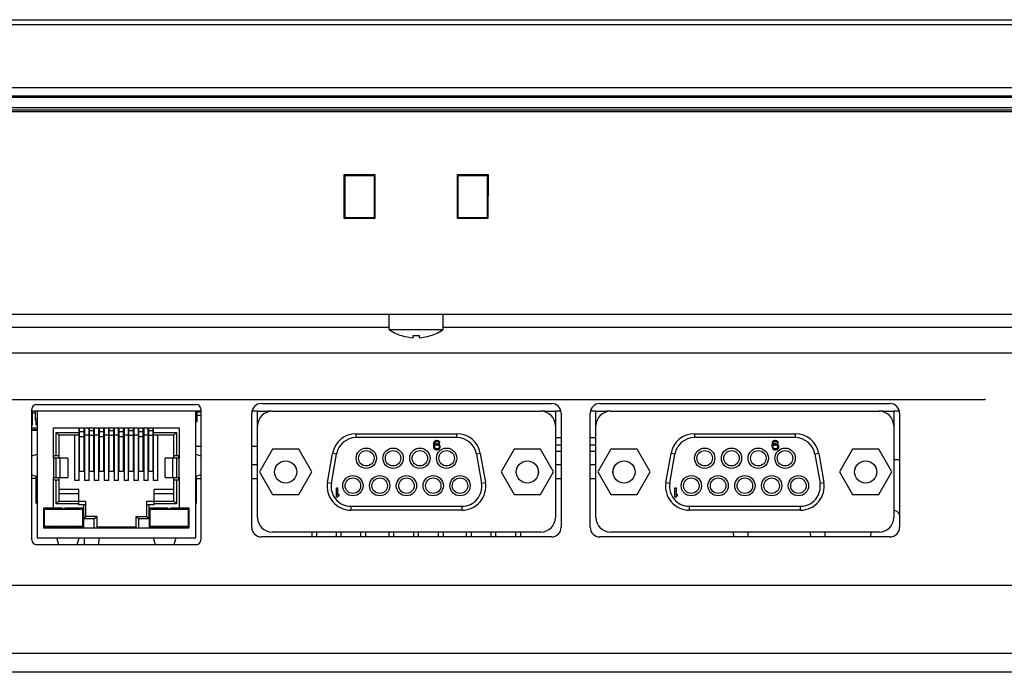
# Model space of a CAD drawing. Header units: millimetres. Extents: x 0 to 1189, y 0 to 841.
# Tile 4 of 28: x 321 to 423, y 163 to 231. Entities that reach past the tile are written whole.
import ezdxf

# ---------------------------------------------------------------- set-up
doc = ezdxf.new("R2010")
doc.units = ezdxf.units.MM
doc.header["$LTSCALE"] = 65.395
for name, color, linetype in [('BASE_PCB_V00-TOPRC-SHAPE', 7, 'CONTINUOUS'), ('D_SUB_09P-SHAPE', 7, 'CONTINUOUS'), ('FRONT_CASE-RC12_-SHAPE', 7, 'CONTINUOUS'), ('GASKET-TOPRC12W_REV01_REA-SHAPE', 7, 'CONTINUOUS'), ('GASKET-TOPRC12W_REV02_-SHAPE', 7, 'CONTINUOUS'), ('ISO7045-M3X5-4_8-SHAPE', 7, 'CONTINUOUS'), ('LED-L-319EGW-CA-SHAPE', 7, 'CONTINUOUS'), ('NONE_1-SHAPE', 7, 'CONTINUOUS'), ('PINHEAD-SK2542-SR-NA-SHAPE', 7, 'CONTINUOUS'), ('REAR_CASE-RC12-SHAPE', 7, 'CONTINUOUS'), ('REAR_COVER_RC1200WD-SHAPE', 7, 'CONTINUOUS'), ('SD_SOCKET-1939115-SHAPE', 7, 'CONTINUOUS'), ('TF31-60S-0_5SH_PRT_PRT_PR-SHAPE', 7, 'CONTINUOUS'), ('XRJM-S-01-8-8-X-SHAPE', 7, 'CONTINUOUS')]:
    doc.layers.add(name, color=color, linetype=linetype)

msp = doc.modelspace()

# ---------------------------------------------------------------- linework, layer by layer
at = {"layer": 'BASE_PCB_V00-TOPRC-SHAPE', "color": 7, "linetype": 'Continuous'}
for p, q in [((420.762514, 191.476747), (420.662514, 191.476747)), ((322.662514, 190.276747), (322.112514, 190.276747)), ((339.612514, 190.276747), (339.062514, 190.276747)), ((345.462514, 190.276747), (344.883749, 190.276747)), ((346.962514, 190.276747), (346.567514, 190.276747)), ((375.157514, 190.276747), (374.762514, 190.276747)), ((376.84128, 190.276747), (376.262514, 190.276747)), ((380.462514, 190.276747), (379.883749, 190.276747)), ((381.962514, 190.276747), (381.567514, 190.276747)), ((410.157514, 190.276747), (409.762514, 190.276747)), ((411.84128, 190.276747), (411.262514, 190.276747))]:
    msp.add_line(p, q, dxfattribs=at)
at = {"layer": 'BASE_PCB_V00-TOPRC-SHAPE', "color": 7, "linetype": 'Continuous', "const_width": 0.1189}
msp.add_lwpolyline([(420.712514, 191.476747), (292.862514, 191.476747)], dxfattribs=at)
at = {"layer": 'D_SUB_09P-SHAPE', "color": 7, "linetype": 'Continuous'}
for p, q in [((345.462514, 190.276747), (346.567514, 190.276747)), ((345.462514, 179.276747), (345.462514, 190.276747)), ((346.567514, 190.223804), (346.567514, 190.276747)), ((346.667514, 190.245997), (346.667514, 190.276747)), ((346.962514, 190.276747), (374.762514, 190.276747)), ((375.057514, 190.24598), (375.057514, 190.276747)), ((375.157514, 190.276747), (376.262514, 190.276747)), ((375.157514, 190.276747), (375.157514, 190.223804)), ((376.262514, 190.276747), (376.262514, 179.276747)), ((380.462514, 190.276747), (381.567514, 190.276747)), ((380.462514, 179.276747), (380.462514, 190.276747)), ((381.567514, 190.223804), (381.567514, 190.276747)), ((381.667514, 190.245997), (381.667514, 190.276747)), ((381.962514, 190.276747), (409.762514, 190.276747)), ((410.057514, 190.24598), (410.057514, 190.276747)), ((410.157514, 190.276747), (411.262514, 190.276747)), ((410.157514, 190.276747), (410.157514, 190.223804)), ((411.262514, 190.276747), (411.262514, 179.276747)), ((355.641495, 187.946747), (366.083533, 187.946747)), ((355.641495, 187.946747), (355.641495, 187.546747)), ((366.083533, 187.546747), (355.641495, 187.546747)), ((366.083533, 187.546747), (366.083533, 187.946747)), ((390.641495, 187.946747), (401.083533, 187.946747)), ((390.641495, 187.946747), (390.641495, 187.546747)), ((401.083533, 187.546747), (390.641495, 187.546747)), ((401.083533, 187.546747), (401.083533, 187.946747)), ((363.669806, 186.983981), (363.650014, 186.842492)), ((363.650014, 186.842492), (363.650014, 186.701002)), ((363.650014, 186.701002), (363.669806, 186.559513)), ((363.709389, 187.085045), (363.669806, 186.983981)), ((363.669806, 186.559513), (363.709389, 186.458449)), ((363.768764, 187.165896), (363.709389, 187.085045)), ((363.709389, 186.458449), (363.768764, 186.377598)), ((363.748973, 186.842492), (363.768764, 186.963768)), ((363.867723, 186.882917), (363.748973, 186.802066)), ((363.748973, 186.802066), (363.748973, 186.842492)), ((363.867723, 187.226534), (363.768764, 187.165896)), ((363.768764, 186.963768), (363.788556, 187.024407)), ((363.768764, 186.620151), (363.788556, 186.68079)), ((363.768764, 186.579726), (363.768764, 186.620151)), ((363.788556, 186.519088), (363.768764, 186.579726)), ((363.768764, 186.377598), (363.867723, 186.31696)), ((363.788556, 187.024407), (363.828139, 187.085045)), ((363.788556, 186.68079), (363.828139, 186.741428)), ((363.828139, 186.458449), (363.788556, 186.519088)), ((363.828139, 187.085045), (363.887514, 187.125471)), ((363.828139, 186.741428), (363.887514, 186.781854)), ((363.887514, 186.418024), (363.828139, 186.458449)), ((363.966681, 187.246747), (363.867723, 187.226534)), ((363.966681, 186.90313), (363.867723, 186.882917)), ((363.887514, 187.125471), (363.946889, 187.145683)), ((363.887514, 186.781854), (363.946889, 186.802066)), ((363.946889, 186.397811), (363.887514, 186.418024)), ((363.946889, 187.145683), (364.065639, 187.145683)), ((363.946889, 186.802066), (364.085431, 186.802066)), ((364.085431, 186.397811), (363.946889, 186.397811)), ((364.045848, 187.246747), (363.966681, 187.246747)), ((364.065639, 186.90313), (363.966681, 186.90313)), ((364.144806, 187.226534), (364.045848, 187.246747)), ((364.065639, 187.145683), (364.125014, 187.125471)), ((364.164598, 186.882917), (364.065639, 186.90313)), ((364.085431, 186.802066), (364.144806, 186.781854)), ((364.144806, 186.418024), (364.085431, 186.397811)), ((364.125014, 187.125471), (364.184389, 187.085045)), ((364.243764, 187.165896), (364.144806, 187.226534)), ((364.144806, 186.781854), (364.204181, 186.741428)), ((364.204181, 186.458449), (364.144806, 186.418024)), ((364.263556, 186.822279), (364.164598, 186.882917)), ((364.164598, 186.31696), (364.263556, 186.377598)), ((364.184389, 187.085045), (364.223973, 187.024407)), ((364.204181, 186.741428), (364.243764, 186.68079)), ((364.243764, 186.519088), (364.204181, 186.458449)), ((364.223973, 187.024407), (364.322931, 187.024407)), ((364.303139, 187.085045), (364.243764, 187.165896)), ((364.243764, 186.68079), (364.263556, 186.620151)), ((364.263556, 186.579726), (364.243764, 186.519088)), ((364.322931, 186.741428), (364.263556, 186.822279)), ((364.263556, 186.620151), (364.263556, 186.579726)), ((364.263556, 186.377598), (364.322931, 186.458449)), ((364.322931, 187.024407), (364.303139, 187.085045)), ((364.362514, 186.640364), (364.322931, 186.741428)), ((364.322931, 186.458449), (364.362514, 186.559513)), ((364.362514, 186.559513), (364.362514, 186.640364)), ((398.669806, 186.983981), (398.650014, 186.842492)), ((398.650014, 186.842492), (398.650014, 186.701002)), ((398.650014, 186.701002), (398.669806, 186.559513)), ((398.709389, 187.085045), (398.669806, 186.983981)), ((398.669806, 186.559513), (398.709389, 186.458449)), ((398.768764, 187.165896), (398.709389, 187.085045)), ((398.709389, 186.458449), (398.768764, 186.377598)), ((398.748973, 186.842492), (398.768764, 186.963768)), ((398.867723, 186.882917), (398.748973, 186.802066)), ((398.748973, 186.802066), (398.748973, 186.842492)), ((398.867723, 187.226534), (398.768764, 187.165896)), ((398.768764, 186.963768), (398.788556, 187.024407)), ((398.768764, 186.620151), (398.788556, 186.68079)), ((398.768764, 186.579726), (398.768764, 186.620151)), ((398.788556, 186.519088), (398.768764, 186.579726)), ((398.768764, 186.377598), (398.867723, 186.31696)), ((398.788556, 187.024407), (398.828139, 187.085045)), ((398.788556, 186.68079), (398.828139, 186.741428)), ((398.828139, 186.458449), (398.788556, 186.519088)), ((398.828139, 187.085045), (398.887514, 187.125471)), ((398.828139, 186.741428), (398.887514, 186.781854)), ((398.887514, 186.418024), (398.828139, 186.458449)), ((398.966681, 187.246747), (398.867723, 187.226534)), ((398.966681, 186.90313), (398.867723, 186.882917)), ((398.887514, 187.125471), (398.946889, 187.145683)), ((398.887514, 186.781854), (398.946889, 186.802066)), ((398.946889, 186.397811), (398.887514, 186.418024)), ((398.946889, 187.145683), (399.065639, 187.145683)), ((398.946889, 186.802066), (399.085431, 186.802066)), ((399.085431, 186.397811), (398.946889, 186.397811)), ((399.045848, 187.246747), (398.966681, 187.246747)), ((399.065639, 186.90313), (398.966681, 186.90313)), ((399.144806, 187.226534), (399.045848, 187.246747)), ((399.065639, 187.145683), (399.125014, 187.125471)), ((399.164598, 186.882917), (399.065639, 186.90313)), ((399.085431, 186.802066), (399.144806, 186.781854)), ((399.144806, 186.418024), (399.085431, 186.397811)), ((399.125014, 187.125471), (399.184389, 187.085045)), ((399.243764, 187.165896), (399.144806, 187.226534)), ((399.144806, 186.781854), (399.204181, 186.741428)), ((399.204181, 186.458449), (399.144806, 186.418024)), ((399.263556, 186.822279), (399.164598, 186.882917)), ((399.164598, 186.31696), (399.263556, 186.377598)), ((399.184389, 187.085045), (399.223973, 187.024407)), ((399.204181, 186.741428), (399.243764, 186.68079)), ((399.243764, 186.519088), (399.204181, 186.458449)), ((399.223973, 187.024407), (399.322931, 187.024407)), ((399.303139, 187.085045), (399.243764, 187.165896)), ((399.243764, 186.68079), (399.263556, 186.620151)), ((399.263556, 186.579726), (399.243764, 186.519088)), ((399.322931, 186.741428), (399.263556, 186.822279)), ((399.263556, 186.620151), (399.263556, 186.579726)), ((399.263556, 186.377598), (399.322931, 186.458449)), ((399.322931, 187.024407), (399.303139, 187.085045)), ((399.362514, 186.640364), (399.322931, 186.741428)), ((399.322931, 186.458449), (399.362514, 186.559513)), ((399.362514, 186.559513), (399.362514, 186.640364)), ((347.013628, 186.341747), (345.659742, 183.996747)), ((349.721401, 186.341747), (347.013628, 186.341747)), ((351.075287, 183.996747), (349.721401, 186.341747)), ((352.699735, 182.922185), (353.228716, 185.922185)), ((353.093658, 182.852726), (353.622639, 185.852726)), ((353.622639, 185.852726), (353.228716, 185.922185)), ((363.867723, 186.31696), (363.966681, 186.296747)), ((363.966681, 186.296747), (364.065639, 186.296747)), ((364.065639, 186.296747), (364.164598, 186.31696)), ((368.496312, 185.922185), (368.102389, 185.852726)), ((368.102389, 185.852726), (368.63137, 182.852726)), ((368.496312, 185.922185), (369.025293, 182.922185)), ((372.003628, 186.341747), (370.649742, 183.996747)), ((374.711401, 186.341747), (372.003628, 186.341747)), ((376.065287, 183.996747), (374.711401, 186.341747)), ((382.013628, 186.341747), (380.659742, 183.996747)), ((384.721401, 186.341747), (382.013628, 186.341747)), ((386.075287, 183.996747), (384.721401, 186.341747)), ((387.699735, 182.922185), (388.228716, 185.922185)), ((388.093658, 182.852726), (388.622639, 185.852726)), ((388.622639, 185.852726), (388.228716, 185.922185)), ((398.867723, 186.31696), (398.966681, 186.296747)), ((398.966681, 186.296747), (399.065639, 186.296747)), ((399.065639, 186.296747), (399.164598, 186.31696)), ((403.496312, 185.922185), (403.102389, 185.852726)), ((403.102389, 185.852726), (403.63137, 182.852726)), ((403.496312, 185.922185), (404.025293, 182.922185)), ((407.003628, 186.341747), (405.649742, 183.996747)), ((409.711401, 186.341747), (407.003628, 186.341747)), ((411.065287, 183.996747), (409.711401, 186.341747)), ((345.659742, 183.996747), (347.013628, 181.651747)), ((349.721401, 181.651747), (351.075287, 183.996747)), ((370.649742, 183.996747), (372.003628, 181.651747)), ((374.711401, 181.651747), (376.065287, 183.996747)), ((380.659742, 183.996747), (382.013628, 181.651747)), ((384.721401, 181.651747), (386.075287, 183.996747)), ((405.649742, 183.996747), (407.003628, 181.651747)), ((409.711401, 181.651747), (411.065287, 183.996747)), ((352.699735, 182.922185), (353.093658, 182.852726)), ((353.625014, 182.346747), (353.743764, 182.346747)), ((353.625014, 181.396747), (353.625014, 182.346747)), ((353.743764, 182.346747), (353.743764, 181.558449)), ((368.63137, 182.852726), (369.025293, 182.922185)), ((387.699735, 182.922185), (388.093658, 182.852726)), ((388.625014, 182.346747), (388.743764, 182.346747)), ((388.625014, 181.396747), (388.625014, 182.346747)), ((388.743764, 182.346747), (388.743764, 181.558449)), ((403.63137, 182.852726), (404.025293, 182.922185)), ((347.013628, 181.651747), (349.721401, 181.651747)), ((353.743764, 181.396747), (353.625014, 181.396747)), ((353.862514, 181.699939), (353.743764, 181.558449)), ((353.743764, 181.396747), (353.862514, 181.538236)), ((353.862514, 181.699939), (353.862514, 181.538236)), ((372.003628, 181.651747), (374.711401, 181.651747)), ((382.013628, 181.651747), (384.721401, 181.651747)), ((388.743764, 181.396747), (388.625014, 181.396747)), ((388.862514, 181.699939), (388.743764, 181.558449)), ((388.743764, 181.396747), (388.862514, 181.538236)), ((388.862514, 181.699939), (388.862514, 181.538236)), ((407.003628, 181.651747), (409.711401, 181.651747)), ((355.112514, 180.446747), (366.612514, 180.446747)), ((355.112514, 180.446747), (355.112514, 180.046747)), ((366.612514, 180.046747), (366.612514, 180.446747)), ((390.112514, 180.446747), (401.612514, 180.446747)), ((390.112514, 180.446747), (390.112514, 180.046747)), ((401.612514, 180.046747), (401.612514, 180.446747)), ((366.612514, 180.046747), (355.112514, 180.046747)), ((401.612514, 180.046747), (390.112514, 180.046747)), ((374.762514, 177.776747), (346.962514, 177.776747)), ((409.762514, 177.776747), (381.962514, 177.776747))]:
    msp.add_line(p, q, dxfattribs=at)
for centre, radius in [((356.707514, 185.416747), 1.049971), ((359.477514, 185.416747), 1.049971), ((362.247514, 185.416747), 1.049971), ((365.017514, 185.416747), 1.049971), ((391.707514, 185.416747), 1.049971), ((394.477514, 185.416747), 1.049971), ((397.247514, 185.416747), 1.049971), ((400.017514, 185.416747), 1.049971), ((356.707514, 185.416747), 0.799988), ((359.477514, 185.416747), 0.799988), ((362.247514, 185.416747), 0.799988), ((365.017514, 185.416747), 0.799988), ((391.707514, 185.416747), 0.799988), ((394.477514, 185.416747), 0.799988), ((397.247514, 185.416747), 0.799988), ((400.017514, 185.416747), 0.799988), ((348.367514, 183.996747), 1.15), ((348.367514, 183.996747), 1.143), ((373.357514, 183.996747), 1.15), ((373.357514, 183.996747), 1.143), ((383.367514, 183.996747), 1.15), ((383.367514, 183.996747), 1.143), ((408.357514, 183.996747), 1.15), ((408.357514, 183.996747), 1.143), ((355.322514, 182.576747), 1.049971), ((355.322514, 182.576747), 0.799988), ((358.092514, 182.576747), 1.049971), ((358.092514, 182.576747), 0.799988), ((360.862514, 182.576747), 1.049971), ((360.862514, 182.576747), 0.799988), ((363.632514, 182.576747), 1.049971), ((363.632514, 182.576747), 0.799988), ((366.402514, 182.576747), 1.049971), ((366.402514, 182.576747), 0.799988), ((390.322514, 182.576747), 1.049971), ((390.322514, 182.576747), 0.799988), ((393.092514, 182.576747), 1.049971), ((393.092514, 182.576747), 0.799988), ((395.862514, 182.576747), 1.049971), ((395.862514, 182.576747), 0.799988), ((398.632514, 182.576747), 1.049971), ((398.632514, 182.576747), 0.799988), ((401.402514, 182.576747), 1.049971), ((401.402514, 182.576747), 0.799988)]:
    msp.add_circle(centre, radius, dxfattribs=at)
for centre, radius, start, end in [((346.962514, 188.776747), 1.5, 90, 180), ((374.762514, 188.776747), 1.5, 0, 90), ((381.962514, 188.776747), 1.5, 90, 180), ((409.762514, 188.776747), 1.5, 0, 90), ((355.641495, 185.496747), 2.45, 90, 170), ((355.641495, 185.496747), 2.05, 90, 170), ((366.083533, 185.496747), 2.45, 10, 90), ((366.083533, 185.496747), 2.05, 10, 90), ((390.641495, 185.496747), 2.45, 90, 170), ((390.641495, 185.496747), 2.05, 90, 170), ((401.083533, 185.496747), 2.45, 10, 90), ((401.083533, 185.496747), 2.05, 10, 90), ((355.112514, 182.496747), 2.45, 170, 270), ((355.112514, 182.496747), 2.05, 170, 270), ((366.612514, 182.496747), 2.45, 270, 10), ((366.612514, 182.496747), 2.05, 270, 10), ((390.112514, 182.496747), 2.45, 170, 270), ((390.112514, 182.496747), 2.05, 170, 270), ((401.612514, 182.496747), 2.45, 270, 10), ((401.612514, 182.496747), 2.05, 270, 10), ((346.962514, 179.276747), 1.5, 180, 270), ((374.762514, 179.276747), 1.5, 270, 0), ((381.962514, 179.276747), 1.5, 180, 270), ((409.762514, 179.276747), 1.5, 270, 0)]:
    msp.add_arc(centre, radius, start, end, dxfattribs=at)
at = {"layer": 'FRONT_CASE-RC12_-SHAPE', "color": 7, "linetype": 'Continuous'}
for p, q in [((200.40696, 230.776747), (523.318069, 230.776747)), ((204.886464, 230.277052), (518.838565, 230.277052)), ((199.662514, 223.776747), (524.062514, 223.776747)), ((354.429241, 214.76002), (357.595787, 214.76002)), ((354.429241, 214.76002), (354.51904, 214.670222)), ((354.434803, 210.199036), (354.429241, 214.76002)), ((354.51797, 210.282203), (354.51904, 214.670222)), ((354.51904, 214.670222), (357.505989, 214.670222)), ((357.595787, 214.76002), (357.505989, 214.670222)), ((357.505989, 214.670222), (357.507059, 210.282203)), ((357.595787, 214.76002), (357.590225, 210.199036)), ((366.129241, 214.76002), (369.295787, 214.76002)), ((366.129241, 214.76002), (366.21904, 214.670222)), ((366.134803, 210.199036), (366.129241, 214.76002)), ((366.21797, 210.282203), (366.21904, 214.670222)), ((366.21904, 214.670222), (369.205989, 214.670222)), ((369.295787, 214.76002), (369.205989, 214.670222)), ((369.205989, 214.670222), (369.207059, 210.282203)), ((369.295787, 214.76002), (369.290225, 210.199036)), ((354.434803, 210.199036), (354.51797, 210.282203)), ((357.590225, 210.199036), (354.434803, 210.199036)), ((357.507059, 210.282203), (354.51797, 210.282203)), ((357.590225, 210.199036), (357.507059, 210.282203)), ((366.134803, 210.199036), (366.21797, 210.282203)), ((369.290225, 210.199036), (366.134803, 210.199036)), ((369.207059, 210.282203), (366.21797, 210.282203)), ((369.290225, 210.199036), (369.207059, 210.282203)), ((515.377749, 200.276747), (208.34728, 200.276747))]:
    msp.add_line(p, q, dxfattribs=at)
at = {"layer": 'GASKET-TOPRC12W_REV01_REA-SHAPE', "color": 7, "linetype": 'Continuous'}
for p, q in [((519.962514, 222.876747), (207.35825, 222.876747)), ((517.668942, 222.745151), (209.458831, 222.745151)), ((517.182383, 221.408343), (206.542645, 221.408343)), ((206.731091, 221.27692), (516.993884, 221.27692))]:
    msp.add_line(p, q, dxfattribs=at)
at = {"layer": 'GASKET-TOPRC12W_REV02_-SHAPE', "color": 7, "linetype": 'Continuous'}
msp.add_line((513.861753, 221.659316), (201.863275, 221.659316), dxfattribs=at)
at = {"layer": 'ISO7045-M3X5-4_8-SHAPE', "color": 7, "linetype": 'Continuous'}
for p, q in [((359.062514, 198.725276), (359.062514, 200.276747)), ((364.662514, 198.725276), (364.662514, 200.276747)), ((359.062514, 198.725276), (364.662514, 198.725276)), ((360.362514, 198.098043), (360.362514, 198.107487)), ((361.562514, 197.885772), (361.562514, 198.107487)), ((362.162514, 198.107487), (362.162514, 197.885772)), ((363.362514, 198.107487), (363.362514, 198.098043))]:
    msp.add_line(p, q, dxfattribs=at)
for radius, start, end in [(5, 235.94420226, 252.54239688), (5, 287.45760312, 304.05579774), (4.990992, 252.5098725, 266.55397131), (4.769696, 266.39388186, 273.60611814), (4.990992, 273.44602869, 287.4901275)]:
    msp.add_arc((361.862514, 202.867739), radius, start, end, dxfattribs=at)
at = {"layer": 'LED-L-319EGW-CA-SHAPE', "color": 7, "linetype": 'Continuous'}
for p, q in [((351.072514, 177.776747), (351.072514, 177.276747)), ((351.572514, 177.776747), (351.572514, 177.276747)), ((353.612514, 177.276747), (353.612514, 177.776747)), ((354.112514, 177.276747), (354.112514, 177.776747)), ((356.152514, 177.276747), (356.152514, 177.776747)), ((356.652514, 177.276747), (356.652514, 177.776747)), ((359.072514, 177.276747), (359.072514, 177.776747)), ((359.572514, 177.276747), (359.572514, 177.776747)), ((361.612514, 177.276747), (361.612514, 177.776747)), ((362.112514, 177.276747), (362.112514, 177.776747)), ((364.152514, 177.776747), (364.152514, 177.276747)), ((364.652514, 177.776747), (364.652514, 177.276747)), ((367.072514, 177.276747), (367.072514, 177.776747)), ((367.572514, 177.276747), (367.572514, 177.776747)), ((369.612514, 177.276747), (369.612514, 177.776747)), ((370.112514, 177.276747), (370.112514, 177.776747)), ((372.152514, 177.776747), (372.152514, 177.276747)), ((372.652514, 177.776747), (372.652514, 177.276747))]:
    msp.add_line(p, q, dxfattribs=at)
at = {"layer": 'NONE_1-SHAPE', "color": 7, "linetype": 'Continuous'}
for p, q in [((339.612514, 190.176747), (339.212514, 190.176747)), ((339.212514, 189.876747), (339.612514, 189.876747))]:
    msp.add_line(p, q, dxfattribs=at)
at = {"layer": 'PINHEAD-SK2542-SR-NA-SHAPE', "color": 7, "linetype": 'Continuous'}
msp.add_line((411.262514, 185.276747), (411.862514, 185.276747), dxfattribs=at)
at = {"layer": 'REAR_CASE-RC12-SHAPE', "color": 7, "linetype": 'Continuous'}
for p, q in [((359.062514, 198.943414), (230.069933, 198.943414)), ((493.655096, 198.943414), (364.662514, 198.943414)), ((489.883859, 196.276747), (233.841169, 196.276747)), ((322.112514, 176.976747), (322.112514, 190.476747)), ((322.612514, 190.976747), (339.112514, 190.976747)), ((339.612514, 190.476747), (339.612514, 176.976747)), ((345.862514, 191.076747), (375.862514, 191.076747)), ((380.862514, 191.076747), (410.862514, 191.076747)), ((344.862514, 178.276747), (344.862514, 190.076747)), ((376.862514, 190.076747), (376.862514, 178.276747)), ((379.862514, 178.276747), (379.862514, 190.076747)), ((411.862514, 190.076747), (411.862514, 178.276747)), ((375.862514, 177.276747), (345.862514, 177.276747)), ((410.862514, 177.276747), (380.862514, 177.276747)), ((339.112514, 176.476747), (322.612514, 176.476747))]:
    msp.add_line(p, q, dxfattribs=at)
for centre, radius, start, end in [((322.612514, 190.476747), 0.5, 90, 180), ((339.112514, 190.476747), 0.5, 0, 90), ((345.862514, 190.076747), 1, 90, 180), ((375.862514, 190.076747), 1, 0, 90), ((380.862514, 190.076747), 1, 90, 180), ((410.862514, 190.076747), 1, 0, 90), ((345.862514, 178.276747), 1, 180, 270), ((375.862514, 178.276747), 1, 270, 0), ((380.862514, 178.276747), 1, 180, 270), ((410.862514, 178.276747), 1, 270, 0), ((322.612514, 176.976747), 0.5, 180, 270), ((339.112514, 176.976747), 0.5, 270, 0)]:
    msp.add_arc(centre, radius, start, end, dxfattribs=at)
at = {"layer": 'REAR_COVER_RC1200WD-SHAPE', "color": 7, "linetype": 'Continuous'}
for p, q in [((339.062514, 186.676747), (339.612514, 186.676747)), ((344.862514, 186.676747), (345.462514, 186.676747)), ((376.862514, 186.776747), (376.262514, 186.776747)), ((380.462514, 186.776747), (379.862514, 186.776747)), ((376.262514, 186.146014), (376.862514, 186.146014)), ((379.862514, 186.146014), (380.462514, 186.146014)), ((344.862514, 184.776747), (345.462514, 184.776747)), ((376.262514, 184.776747), (376.862514, 184.776747)), ((379.862514, 184.776747), (380.462514, 184.776747)), ((322.562514, 183.329096), (322.112514, 183.329096)), ((339.162514, 183.329096), (339.612514, 183.329096)), ((344.862514, 183.329096), (345.462514, 183.329096)), ((376.262514, 183.329096), (376.862514, 183.329096)), ((379.862514, 183.329096), (380.462514, 183.329096)), ((394.659106, 177.776747), (394.676567, 177.276747)), ((396.158193, 177.776747), (396.175653, 177.276747)), ((402.676567, 177.276747), (402.659106, 177.776747)), ((404.175653, 177.276747), (404.158193, 177.776747)), ((408.899736, 177.276747), (408.917197, 177.776747)), ((327.545234, 177.158144), (327.521439, 176.476747)), ((329.04497, 177.176747), (329.020525, 176.476747)), ((256.904213, 172.276747), (466.820816, 172.276747)), ((436.862514, 165.206948), (286.862514, 165.206948)), ((436.862514, 163.276747), (286.862514, 163.276747))]:
    msp.add_line(p, q, dxfattribs=at)
msp.add_arc((411.031826, 179.076747), 1, 33.55422463, 76.59577541, dxfattribs=at)
at = {"layer": 'SD_SOCKET-1939115-SHAPE', "color": 7, "linetype": 'Continuous'}
for p, q in [((376.862514, 187.526747), (376.262514, 187.526747)), ((380.462514, 187.526747), (379.862514, 187.526747))]:
    msp.add_line(p, q, dxfattribs=at)
at = {"layer": 'TF31-60S-0_5SH_PRT_PRT_PR-SHAPE', "color": 7, "linetype": 'Continuous'}
for p, q in [((322.112514, 190.166747), (322.172514, 190.166747)), ((322.112514, 189.966747), (322.172514, 189.966747)), ((322.172514, 189.856747), (322.112514, 189.856747)), ((322.112514, 189.806747), (322.172514, 189.806747)), ((322.172514, 189.606747), (322.112514, 189.606747)), ((322.112514, 189.506747), (322.172514, 189.506747)), ((322.172514, 188.886747), (322.172514, 190.276747)), ((322.512514, 190.076747), (322.172514, 190.076747)), ((322.112514, 188.886747), (322.172514, 188.886747)), ((322.112514, 188.576747), (322.662514, 188.576747)), ((322.552514, 188.886747), (322.552514, 189.220475)), ((322.552514, 188.886747), (322.662514, 188.886747)), ((322.662514, 188.363011), (322.112514, 188.363011)), ((322.112514, 188.326747), (322.662514, 188.326747))]:
    msp.add_line(p, q, dxfattribs=at)
at = {"layer": 'XRJM-S-01-8-8-X-SHAPE', "color": 7, "linetype": 'Continuous'}
for p, q in [((322.512514, 189.321751), (322.512514, 190.276747)), ((322.512514, 189.496747), (322.662514, 189.496747)), ((339.062514, 190.276747), (322.662514, 190.276747)), ((322.662514, 190.276747), (322.662514, 177.176747)), ((339.062514, 177.176747), (339.062514, 190.276747)), ((339.212514, 189.496747), (339.062514, 189.496747)), ((339.212514, 189.321751), (339.212514, 190.276747)), ((324.362514, 188.576747), (337.362514, 188.576747)), ((324.362514, 185.426747), (324.362514, 188.576747)), ((327.012514, 183.106747), (327.012514, 188.576747)), ((327.062514, 188.476747), (327.012514, 188.476747)), ((327.062514, 184.033143), (327.062514, 188.576747)), ((327.522514, 184.033143), (327.522514, 188.576747)), ((327.572514, 188.476747), (327.522514, 188.476747)), ((327.572514, 188.576747), (327.572514, 183.106747)), ((328.032514, 183.106747), (328.032514, 188.576747)), ((328.082514, 188.476747), (328.032514, 188.476747)), ((328.082514, 184.033143), (328.082514, 188.576747)), ((328.542514, 184.033143), (328.542514, 188.576747)), ((328.592514, 188.476747), (328.542514, 188.476747)), ((328.592514, 183.106747), (328.592514, 188.576747)), ((329.052514, 183.106747), (329.052514, 188.576747)), ((329.102514, 188.476747), (329.052514, 188.476747)), ((329.102514, 184.033143), (329.102514, 188.576747)), ((329.562514, 184.033143), (329.562514, 188.576747)), ((329.612514, 188.476747), (329.562514, 188.476747)), ((329.612514, 188.576747), (329.612514, 183.106747)), ((330.072514, 183.106747), (330.072514, 188.576747)), ((330.072514, 188.476747), (330.122514, 188.476747)), ((330.122514, 184.033143), (330.122514, 188.576747)), ((330.582514, 184.033143), (330.582514, 188.576747)), ((330.582514, 188.476747), (330.632514, 188.476747)), ((330.632514, 188.576747), (330.632514, 183.106747)), ((331.092514, 183.106747), (331.092514, 188.576747)), ((331.142514, 188.476747), (331.092514, 188.476747)), ((331.142514, 184.033143), (331.142514, 188.576747)), ((331.602514, 184.033143), (331.602514, 188.576747)), ((331.652514, 188.476747), (331.602514, 188.476747)), ((331.652514, 188.576747), (331.652514, 183.106747)), ((332.112514, 183.106747), (332.112514, 188.576747)), ((332.112514, 188.476747), (332.162514, 188.476747)), ((332.162514, 184.033143), (332.162514, 188.576747)), ((332.622514, 184.033143), (332.622514, 188.576747)), ((332.622514, 188.476747), (332.672514, 188.476747)), ((332.672514, 188.576747), (332.672514, 183.106747)), ((333.132514, 183.106747), (333.132514, 188.576747)), ((333.132514, 188.476747), (333.182514, 188.476747)), ((333.182514, 184.033143), (333.182514, 188.576747)), ((333.642514, 184.033143), (333.642514, 188.576747)), ((333.642514, 188.476747), (333.692514, 188.476747)), ((333.692514, 188.576747), (333.692514, 183.106747)), ((334.152514, 183.106747), (334.152514, 188.576747)), ((334.152514, 188.476747), (334.202514, 188.476747)), ((334.202514, 184.033143), (334.202514, 188.576747)), ((334.662514, 184.033143), (334.662514, 188.576747)), ((334.662514, 188.476747), (334.712514, 188.476747)), ((334.712514, 183.106747), (334.712514, 188.576747)), ((337.362514, 188.576747), (337.362514, 185.426747)), ((324.647707, 188.066555), (327.012514, 188.066555)), ((324.907514, 187.806747), (324.647707, 188.066555)), ((324.647707, 185.706747), (324.647707, 188.066555)), ((327.062514, 187.806747), (324.907514, 187.806747)), ((324.907514, 187.806747), (324.907514, 185.426747)), ((326.562514, 183.106747), (326.562514, 187.806747)), ((327.062514, 188.218584), (327.012514, 188.218584)), ((327.522514, 188.139754), (327.062514, 188.139754)), ((327.522514, 187.641285), (327.062514, 187.641285)), ((327.572514, 188.218584), (327.522514, 188.218584)), ((328.082514, 187.806747), (327.522514, 187.806747)), ((328.082514, 188.218584), (328.032514, 188.218584)), ((328.542514, 188.254422), (328.082514, 188.254422)), ((328.542514, 187.755953), (328.082514, 187.755953)), ((328.592514, 188.218584), (328.542514, 188.218584)), ((329.102514, 187.806747), (328.542514, 187.806747)), ((329.102514, 188.218584), (329.052514, 188.218584)), ((329.562514, 188.139754), (329.102514, 188.139754)), ((329.562514, 187.641285), (329.102514, 187.641285)), ((329.612514, 188.218584), (329.562514, 188.218584)), ((330.122514, 187.806747), (329.562514, 187.806747)), ((330.072514, 188.218584), (330.122514, 188.218584)), ((330.582514, 188.254422), (330.122514, 188.254422)), ((330.582514, 187.755953), (330.122514, 187.755953)), ((330.582514, 188.218584), (330.632514, 188.218584)), ((331.142514, 187.806747), (330.582514, 187.806747)), ((331.142514, 188.218584), (331.092514, 188.218584)), ((331.602514, 188.139754), (331.142514, 188.139754)), ((331.602514, 187.641285), (331.142514, 187.641285)), ((331.652514, 188.218584), (331.602514, 188.218584)), ((332.162514, 187.806747), (331.602514, 187.806747)), ((332.112514, 188.218584), (332.162514, 188.218584)), ((332.622514, 188.254422), (332.162514, 188.254422)), ((332.622514, 187.755953), (332.162514, 187.755953)), ((332.622514, 188.218584), (332.672514, 188.218584)), ((333.182514, 187.806747), (332.622514, 187.806747)), ((333.132514, 188.218584), (333.182514, 188.218584)), ((333.642514, 188.139754), (333.182514, 188.139754)), ((333.642514, 187.641285), (333.182514, 187.641285)), ((333.642514, 188.218584), (333.692514, 188.218584)), ((334.202514, 187.806747), (333.642514, 187.806747)), ((334.152514, 188.218584), (334.202514, 188.218584)), ((334.662514, 188.254422), (334.202514, 188.254422)), ((334.662514, 187.755953), (334.202514, 187.755953)), ((334.662514, 188.218584), (334.712514, 188.218584)), ((336.817514, 187.806747), (334.662514, 187.806747)), ((334.712514, 188.066555), (337.077322, 188.066555)), ((335.162514, 183.106747), (335.162514, 187.806747)), ((336.817514, 187.806747), (337.077322, 188.066555)), ((336.817514, 185.426747), (336.817514, 187.806747)), ((337.077322, 188.066555), (337.077322, 185.706747)), ((322.112514, 185.651776), (322.662514, 185.826747)), ((324.362514, 185.706747), (324.907514, 185.706747)), ((325.829444, 185.426747), (324.362514, 185.426747)), ((324.402514, 183.426747), (324.402514, 185.426747)), ((324.407514, 185.426747), (324.407514, 185.706747)), ((324.648609, 183.426747), (324.648609, 185.426747)), ((325.052913, 183.426747), (325.052913, 185.426747)), ((325.829444, 185.426747), (325.829444, 183.426747)), ((337.362514, 185.426747), (335.895585, 185.426747)), ((335.895585, 183.426747), (335.895585, 185.426747)), ((336.672116, 185.426747), (336.672116, 183.426747)), ((336.817514, 185.706747), (337.362514, 185.706747)), ((337.076419, 185.426747), (337.076419, 183.426747)), ((337.317514, 185.426747), (337.317514, 185.706747)), ((337.322514, 185.426747), (337.322514, 183.426747)), ((339.062514, 185.826747), (339.612514, 185.651776)), ((322.112514, 183.701718), (322.662514, 183.526747)), ((322.562514, 180.776747), (322.562514, 183.55856)), ((324.362514, 183.426747), (325.829444, 183.426747)), ((324.362514, 180.276747), (324.362514, 183.426747)), ((324.407514, 183.166747), (324.407514, 183.426747)), ((324.907514, 183.426747), (324.907514, 180.976747)), ((327.522514, 184.033143), (327.062514, 184.033143)), ((328.542514, 184.033143), (328.082514, 184.033143)), ((329.562514, 184.033143), (329.102514, 184.033143)), ((330.582514, 184.033143), (330.122514, 184.033143)), ((331.602514, 184.033143), (331.142514, 184.033143)), ((332.622514, 184.033143), (332.162514, 184.033143)), ((333.642514, 184.033143), (333.182514, 184.033143)), ((334.662514, 184.033143), (334.202514, 184.033143)), ((335.895585, 183.426747), (337.362514, 183.426747)), ((336.817514, 180.976747), (336.817514, 183.426747)), ((337.317514, 183.166747), (337.317514, 183.426747)), ((337.362514, 183.426747), (337.362514, 180.276747)), ((339.612514, 183.701718), (339.062514, 183.526747)), ((339.162514, 180.776747), (339.162514, 183.55856)), ((324.907514, 183.166747), (324.362514, 183.166747)), ((324.647707, 180.71694), (324.647707, 183.166747)), ((327.012514, 183.106747), (326.562514, 183.106747)), ((328.032514, 183.106747), (327.572514, 183.106747)), ((329.052514, 183.106747), (328.592514, 183.106747)), ((330.072514, 183.106747), (329.612514, 183.106747)), ((331.092514, 183.106747), (330.632514, 183.106747)), ((332.112514, 183.106747), (331.652514, 183.106747)), ((333.132514, 183.106747), (332.672514, 183.106747)), ((334.152514, 183.106747), (333.692514, 183.106747)), ((335.162514, 183.106747), (334.712514, 183.106747)), ((337.362514, 183.166747), (336.817514, 183.166747)), ((337.077322, 183.166747), (337.077322, 180.71694)), ((326.962514, 182.176747), (324.907514, 182.176747)), ((324.907514, 181.776747), (326.962514, 181.776747)), ((326.962514, 180.596747), (326.962514, 182.176747)), ((336.817514, 182.176747), (334.762514, 182.176747)), ((334.762514, 180.596747), (334.762514, 182.176747)), ((334.762514, 181.776747), (336.817514, 181.776747)), ((322.562514, 180.776747), (322.662514, 180.776747)), ((323.362514, 180.276747), (325.277514, 180.276747)), ((323.362514, 178.176747), (323.362514, 180.276747)), ((324.907514, 180.976747), (324.647707, 180.71694)), ((326.962514, 180.71694), (324.647707, 180.71694)), ((324.907514, 180.976747), (327.712514, 180.976747)), ((325.527514, 180.276747), (327.452514, 180.276747)), ((327.712514, 180.596747), (326.962514, 180.596747)), ((327.452514, 180.276747), (327.452514, 178.226747)), ((327.512514, 179.143726), (327.512514, 180.596747)), ((327.712514, 179.403534), (327.712514, 180.976747)), ((334.012514, 180.976747), (336.817514, 180.976747)), ((334.012514, 179.403534), (334.012514, 180.976747)), ((334.762514, 180.596747), (334.012514, 180.596747)), ((334.212514, 180.596747), (334.212514, 179.143726)), ((334.272514, 180.276747), (336.197514, 180.276747)), ((334.272514, 178.226747), (334.272514, 180.276747)), ((337.077322, 180.71694), (334.762514, 180.71694)), ((336.447514, 180.276747), (338.362514, 180.276747)), ((336.817514, 180.976747), (337.077322, 180.71694)), ((338.362514, 180.276747), (338.362514, 178.176747)), ((339.062514, 180.776747), (339.162514, 180.776747)), ((327.402514, 180.126747), (323.402514, 180.126747)), ((323.402514, 180.126747), (323.402514, 178.376747)), ((327.402514, 178.376747), (327.402514, 180.126747)), ((327.512514, 179.143726), (327.712514, 179.403534)), ((328.832514, 179.403534), (327.712514, 179.403534)), ((328.572707, 179.143726), (328.832514, 179.403534)), ((328.832514, 179.403534), (328.832514, 178.176747)), ((332.892514, 179.403534), (334.012514, 179.403534)), ((332.892514, 179.403534), (333.152322, 179.143726)), ((332.892514, 178.176747), (332.892514, 179.403534)), ((334.212514, 179.143726), (334.012514, 179.403534)), ((338.322514, 180.126747), (334.322514, 180.126747)), ((334.322514, 180.126747), (334.322514, 178.376747)), ((338.322514, 178.376747), (338.322514, 180.126747)), ((324.267514, 178.226747), (323.362514, 178.226747)), ((323.402514, 178.376747), (327.402514, 178.376747)), ((326.267514, 178.226747), (324.517514, 178.226747)), ((327.452514, 178.226747), (326.517514, 178.226747)), ((328.572707, 179.143726), (327.512514, 179.143726)), ((328.572707, 178.176747), (328.572707, 179.143726)), ((332.892514, 178.283534), (328.832514, 178.283534)), ((329.062514, 178.212105), (328.832514, 178.212105)), ((329.062514, 178.212105), (329.062514, 178.176747)), ((332.892514, 178.212105), (332.662514, 178.212105)), ((332.662514, 178.176747), (332.662514, 178.212105)), ((334.212514, 179.143726), (333.152322, 179.143726)), ((333.152322, 179.143726), (333.152322, 178.176747)), ((335.207514, 178.226747), (334.272514, 178.226747)), ((334.322514, 178.376747), (338.322514, 178.376747)), ((337.207514, 178.226747), (335.457514, 178.226747)), ((338.362514, 178.226747), (337.457514, 178.226747)), ((338.362514, 178.176747), (323.362514, 178.176747)), ((322.662514, 177.176747), (339.062514, 177.176747)), ((324.922342, 176.476747), (324.712514, 177.176747)), ((326.802686, 176.476747), (327.012514, 177.176747)), ((334.922342, 176.476747), (334.712514, 177.176747)), ((337.012514, 177.176747), (336.802686, 176.476747))]:
    msp.add_line(p, q, dxfattribs=at)
for centre, radius, start, end in [((322.662514, 189.321747), 0.15, 179.99855909, 270), ((339.062514, 189.321747), 0.15, 270, 0.00144101), ((325.402514, 180.276747), 0.125, 180, 0), ((336.322514, 180.276747), 0.125, 180, 0), ((324.392514, 178.226747), 0.125, 0, 180), ((326.392514, 178.226747), 0.125, 0, 180), ((335.332514, 178.226747), 0.125, 0, 180), ((337.332514, 178.226747), 0.125, 0, 180)]:
    msp.add_arc(centre, radius, start, end, dxfattribs=at)

doc.saveas('drawing.dxf')
